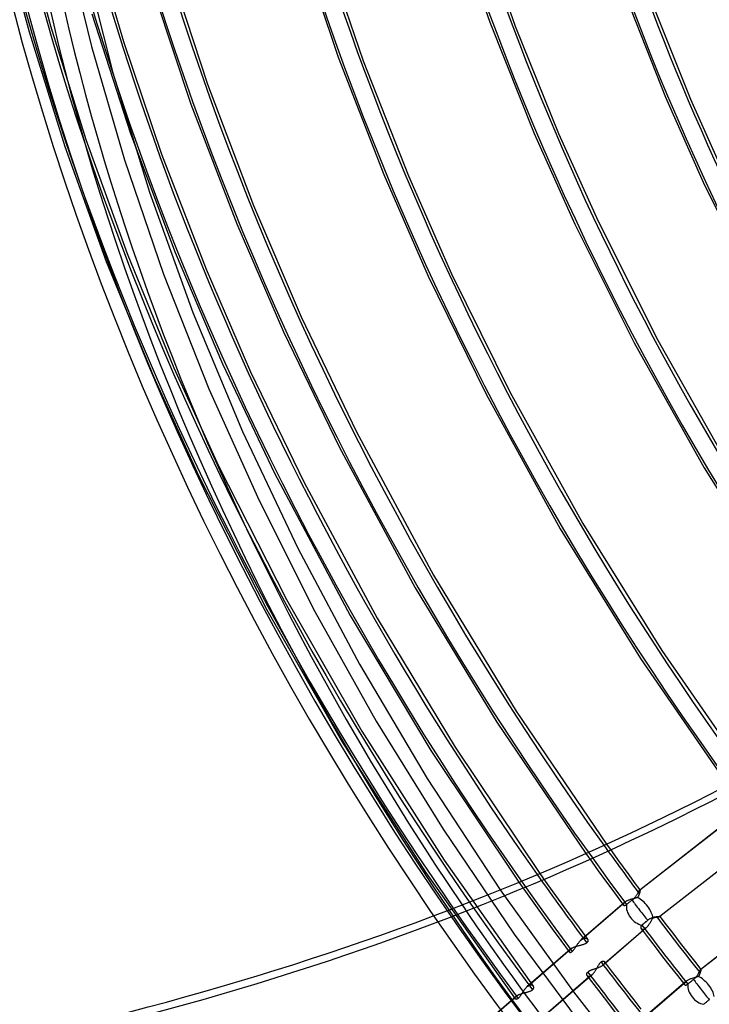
# Model space of a CAD drawing. Header units: millimetres. Extents: x -261 to 249, y -324 to 318.
# Tile 17 of 89: x -203 to -133, y -100 to 0. Entities that reach past the tile are written whole.
import ezdxf

# ---------------------------------------------------------------- set-up
doc = ezdxf.new("R2010")
doc.units = ezdxf.units.MM
doc.layers.add('MAIN-1', color=7, linetype='Continuous')
doc.layers.add('MAIN-2', color=7, linetype='Continuous')

msp = doc.modelspace()

# ---------------------------------------------------------------- linework, layer by layer
at = {"layer": 'MAIN-1'}
for p, q in [((-158.842, 10.424), (-155.013, -0.598)), ((-156.249, 9.76), (-152.455, -0.979)), ((-195.534, 8.825), (-192.226, -2.541)), ((-174.34, 7.495), (-170.416, -4.15)), ((-196.323, 6.232), (-193.307, -5.722)), ((-171.788, 6.914), (-167.882, -4.501)), ((-187.656, 5.239), (-183.688, -6.884)), ((-189.345, 3.032), (-185.369, -8.904)), ((-141.422, 2.563), (-137.187, -8.201)), ((-138.815, 2.028), (-134.657, -8.387)), ((-155.013, -0.598), (-150.514, -11.872)), ((-152.455, -0.979), (-148.05, -11.891)), ((-192.226, -2.541), (-188.354, -13.982)), ((-170.416, -4.15), (-165.788, -16.052)), ((-167.882, -4.501), (-163.284, -16.186)), ((-193.307, -5.722), (-189.595, -17.834)), ((-183.688, -6.884), (-179.027, -19.187)), ((-185.369, -8.904), (-180.708, -21.052)), ((-137.187, -8.201), (-133.377, -16.827)), ((-134.657, -8.387), (-131.001, -16.574)), ((-191.507, -11.867), (-186.965, -23.948)), ((-150.514, -11.872), (-146.406, -21.068)), ((-148.05, -11.891), (-144.041, -20.786)), ((-188.354, -13.982), (-183.835, -25.645)), ((-165.788, -16.052), (-161.27, -26.377)), ((-163.284, -16.186), (-158.901, -26.112)), ((-133.377, -16.827), (-127.919, -27.864)), ((-189.595, -17.834), (-185.177, -30.048)), ((-179.027, -19.187), (-174.188, -30.478)), ((-144.041, -20.786), (-137.971, -32.865)), ((-180.708, -21.052), (-175.982, -31.994)), ((-146.406, -21.068), (-140.385, -33.134)), ((-186.965, -23.948), (-182.158, -35.263)), ((-183.835, -25.645), (-179.31, -36.073)), ((-161.27, -26.377), (-155.405, -38.34)), ((-158.901, -26.112), (-152.959, -38.15)), ((-185.177, -30.048), (-180.135, -42.126)), ((-174.188, -30.478), (-168.575, -42.157)), ((-175.982, -31.994), (-170.338, -43.677)), ((-137.971, -32.865), (-131.011, -45.186)), ((-140.385, -33.134), (-133.277, -45.798)), ((-182.158, -35.263), (-176.891, -46.354)), ((-179.31, -36.073), (-173.88, -47.306)), ((-155.405, -38.34), (-147.887, -52.006)), ((-152.959, -38.15), (-145.584, -51.467)), ((-180.135, -42.126), (-174.516, -53.974)), ((-168.575, -42.157), (-160.749, -56.69)), ((-170.338, -43.677), (-162.604, -57.998)), ((-133.277, -45.798), (-125.5, -58.16)), ((-176.891, -46.354), (-169.218, -60.806)), ((-173.88, -47.306), (-166.469, -61.069)), ((-145.584, -51.467), (-137.566, -64.358)), ((-147.887, -52.006), (-139.739, -65.165)), ((-174.516, -53.974), (-168.256, -65.734)), ((-160.749, -56.69), (-152.345, -70.509)), ((-162.604, -57.998), (-154.31, -71.631)), ((-169.218, -60.806), (-161.024, -74.491)), ((-166.469, -61.069), (-158.553, -74.166)), ((-137.566, -64.358), (-128.853, -76.937)), ((-168.256, -65.734), (-161.375, -77.344)), ((-139.739, -65.165), (-130.873, -78.003)), ((-152.345, -70.509), (-143.178, -84.003)), ((-154.31, -71.631), (-145.279, -84.949)), ((-161.024, -74.491), (-152.086, -87.87)), ((-158.553, -74.166), (-149.951, -86.977)), ((-161.375, -77.344), (-153.969, -88.64))]:
    msp.add_line(p, q, dxfattribs=at)
for centre, major_axis, ratio, start_param, end_param in [((-0.5, -0.433), (159.408, -184.069), 0.75, 0.713724, 3.511855), ((-50, -43.301), (-148.606, 171.596), 0.75, 0, 2.284521), ((-50, -43.301), (147.952, -170.84), 0.75, -3.141592, -0.857072), ((15.652, 13.555), (162.007, -187.07), 0.75, -2.427868, -1.693594), ((21.152, 18.319), (154.61, -178.528), 0.75, -2.30738, -1.682209), ((-8.25, -7.145), (-147.952, 170.84), 0.75, 0.713724, 1.414561), ((26.652, 23.082), (147.212, -169.986), 0.75, -2.239992, -1.674316), ((26.652, 23.082), (135.672, -156.66), 0.75, -2.197019, -1.675191), ((10.152, 8.792), (162.007, -187.07), 0.75, -2.23512, -1.702529), ((-278.358, 38.282), (-235.029, -2.236), 0.639927, 1.891266, 2.438799), ((-278.35, 37.514), (-235.029, -2.236), 0.639927, 1.891266, 2.438799)]:
    msp.add_ellipse(centre, major_axis=major_axis, ratio=ratio, start_param=start_param, end_param=end_param, dxfattribs=at)
at = {"layer": 'MAIN-2'}
for p, q in [((-202.67, 10.497), (-199.641, -0.953)), ((-204.867, 9.968), (-201.812, -1.579)), ((-198.206, 8.302), (-195.481, -3.064)), ((-195.454, 0.269), (-191.507, -11.867)), ((-199.641, -0.953), (-196.039, -12.489)), ((-201.812, -1.579), (-198.181, -13.21)), ((-195.481, -3.064), (-192.132, -14.569)), ((-196.039, -12.489), (-191.864, -24.07)), ((-198.181, -13.21), (-193.974, -24.882)), ((-192.132, -14.569), (-188.154, -26.166)), ((-193.974, -24.882), (-189.192, -36.556)), ((-191.864, -24.07), (-187.119, -35.656)), ((-188.154, -26.166), (-183.546, -37.802)), ((-187.119, -35.656), (-182.571, -45.623)), ((-189.192, -36.556), (-184.609, -46.598)), ((-183.546, -37.802), (-178.459, -49.123)), ((-182.571, -45.623), (-175.675, -59.168)), ((-184.609, -46.598), (-177.67, -60.231)), ((-178.459, -49.123), (-172.79, -60.379)), ((-175.675, -59.168), (-168.03, -72.527)), ((-177.67, -60.231), (-169.978, -73.673)), ((-172.79, -60.379), (-166.556, -71.518)), ((-166.556, -71.518), (-159.775, -82.488)), ((-168.03, -72.527), (-159.666, -85.627)), ((-169.978, -73.673), (-161.564, -86.855)), ((-129.148, -80.344), (-139.805, -88.655)), ((-139.794, -88.65), (-129.149, -80.348)), ((-159.775, -82.488), (-152.552, -93.128)), ((-127.116, -83.056), (-137.756, -91.354)), ((-127.11, -83.054), (-137.753, -91.354)), ((-143.178, -84.003), (-142.618, -84.782)), ((-142.618, -84.782), (-142.055, -85.56)), ((-159.666, -85.627), (-150.618, -98.401)), ((-145.279, -84.949), (-144.651, -85.826)), ((-144.651, -85.826), (-144.019, -86.701)), ((-142.055, -85.56), (-141.491, -86.336)), ((-161.564, -86.855), (-152.464, -99.707)), ((-144.019, -86.701), (-143.385, -87.574)), ((-141.491, -86.336), (-140.924, -87.11)), ((-152.086, -87.87), (-151.246, -89.058)), ((-149.951, -86.977), (-149.157, -88.095)), ((-143.385, -87.574), (-142.747, -88.445)), ((-140.924, -87.11), (-140.354, -87.883)), ((-140.354, -87.883), (-139.783, -88.654)), ((-153.969, -88.64), (-146.516, -98.994)), ((-149.157, -88.095), (-148.359, -89.21)), ((-142.747, -88.445), (-142.107, -89.314)), ((-139.979, -88.939), (-139.955, -88.896)), ((-139.955, -88.896), (-139.932, -88.855)), ((-139.932, -88.855), (-139.911, -88.817)), ((-139.911, -88.817), (-139.892, -88.782)), ((-139.892, -88.782), (-139.873, -88.751)), ((-139.873, -88.751), (-139.857, -88.723)), ((-139.857, -88.723), (-139.841, -88.699)), ((-139.841, -88.699), (-139.828, -88.68)), ((-139.828, -88.68), (-139.815, -88.665)), ((-139.818, -88.926), (-139.828, -88.96)), ((-139.809, -88.893), (-139.818, -88.926)), ((-139.815, -88.665), (-139.805, -88.655)), ((-139.801, -88.862), (-139.809, -88.893)), ((-139.805, -88.655), (-139.803, -88.654)), ((-139.803, -88.654), (-139.801, -88.653)), ((-139.801, -88.653), (-139.799, -88.652)), ((-139.795, -88.832), (-139.801, -88.862)), ((-139.799, -88.652), (-139.798, -88.651)), ((-139.798, -88.651), (-139.796, -88.65)), ((-139.796, -88.65), (-139.794, -88.65)), ((-139.789, -88.804), (-139.795, -88.832)), ((-139.794, -88.65), (-139.792, -88.649)), ((-139.792, -88.649), (-139.79, -88.649)), ((-139.79, -88.649), (-139.788, -88.65)), ((-139.784, -88.778), (-139.789, -88.804)), ((-139.788, -88.65), (-139.786, -88.651)), ((-139.786, -88.651), (-139.784, -88.652)), ((-139.784, -88.652), (-139.783, -88.654)), ((-139.781, -88.754), (-139.784, -88.778)), ((-139.783, -88.654), (-139.78, -88.66)), ((-139.778, -88.732), (-139.781, -88.754)), ((-139.78, -88.66), (-139.777, -88.669)), ((-139.776, -88.713), (-139.778, -88.732)), ((-139.777, -88.669), (-139.776, -88.681)), ((-139.776, -88.681), (-139.776, -88.696)), ((-139.776, -88.696), (-139.776, -88.713)), ((-122.965, -88.405), (-133.612, -96.708)), ((-133.604, -96.705), (-122.964, -88.407)), ((-151.246, -89.058), (-150.4, -90.242)), ((-148.359, -89.21), (-147.556, -90.322)), ((-141.362, -89.92), (-145.752, -93.722)), ((-145.672, -93.659), (-141.298, -89.871)), ((-142.107, -89.314), (-141.464, -90.181)), ((-141.362, -89.92), (-141.392, -89.948)), ((-141.352, -89.912), (-141.362, -89.92)), ((-141.342, -89.904), (-141.352, -89.912)), ((-141.332, -89.896), (-141.342, -89.904)), ((-141.321, -89.887), (-141.332, -89.896)), ((-141.31, -89.879), (-141.321, -89.887)), ((-141.298, -89.871), (-141.31, -89.879)), ((-141.259, -89.845), (-141.298, -89.871)), ((-141.215, -89.819), (-141.259, -89.845)), ((-141.169, -89.793), (-141.215, -89.819)), ((-141.119, -89.768), (-141.169, -89.793)), ((-141.067, -89.744), (-141.119, -89.768)), ((-141.012, -89.72), (-141.067, -89.744)), ((-140.954, -89.698), (-141.012, -89.72)), ((-140.895, -89.676), (-140.954, -89.698)), ((-140.924, -89.937), (-140.872, -89.897)), ((-140.835, -89.655), (-140.895, -89.676)), ((-140.872, -89.897), (-140.817, -89.855)), ((-140.773, -89.635), (-140.835, -89.655)), ((-140.817, -89.855), (-140.759, -89.812)), ((-140.71, -89.615), (-140.773, -89.635)), ((-140.759, -89.812), (-140.698, -89.767)), ((-140.646, -89.597), (-140.71, -89.615)), ((-140.698, -89.767), (-140.637, -89.721)), ((-140.582, -89.579), (-140.646, -89.597)), ((-140.637, -89.721), (-140.575, -89.677)), ((-140.518, -89.561), (-140.582, -89.579)), ((-140.575, -89.677), (-140.52, -89.635)), ((-140.52, -89.635), (-140.467, -89.591)), ((-140.455, -89.544), (-140.518, -89.561)), ((-140.467, -89.591), (-140.416, -89.545)), ((-140.392, -89.528), (-140.455, -89.544)), ((-140.416, -89.545), (-140.367, -89.496)), ((-140.329, -89.512), (-140.392, -89.528)), ((-140.367, -89.496), (-140.321, -89.446)), ((-140.268, -89.496), (-140.329, -89.512)), ((-140.321, -89.446), (-140.277, -89.394)), ((-140.277, -89.394), (-140.235, -89.341)), ((-140.209, -89.48), (-140.268, -89.496)), ((-140.235, -89.341), (-140.196, -89.289)), ((-140.15, -89.463), (-140.209, -89.48)), ((-140.196, -89.289), (-140.159, -89.236)), ((-140.159, -89.236), (-140.125, -89.184)), ((-140.092, -89.447), (-140.15, -89.463)), ((-140.125, -89.184), (-140.092, -89.132)), ((-140.092, -89.132), (-140.061, -89.082)), ((-140.036, -89.429), (-140.092, -89.447)), ((-140.061, -89.082), (-140.032, -89.033)), ((-140.011, -89.389), (-140.036, -89.429)), ((-140.032, -89.033), (-140.005, -88.985)), ((-139.988, -89.348), (-140.011, -89.389)), ((-140.005, -88.985), (-139.979, -88.939)), ((-139.966, -89.307), (-139.988, -89.348)), ((-139.946, -89.267), (-139.966, -89.307)), ((-139.927, -89.226), (-139.946, -89.267)), ((-139.909, -89.186), (-139.927, -89.226)), ((-139.893, -89.147), (-139.909, -89.186)), ((-139.877, -89.108), (-139.893, -89.147)), ((-139.863, -89.07), (-139.877, -89.108)), ((-139.851, -89.033), (-139.863, -89.07)), ((-139.839, -88.996), (-139.851, -89.033)), ((-139.828, -88.96), (-139.839, -88.996)), ((-150.4, -90.242), (-149.549, -91.423)), ((-147.556, -90.322), (-146.748, -91.431)), ((-141.482, -90.102), (-141.483, -90.124)), ((-141.483, -90.124), (-141.48, -90.144)), ((-141.477, -90.079), (-141.482, -90.102)), ((-141.48, -90.144), (-141.474, -90.162)), ((-141.468, -90.054), (-141.477, -90.079)), ((-141.474, -90.162), (-141.465, -90.179)), ((-141.456, -90.029), (-141.468, -90.054)), ((-141.465, -90.179), (-141.452, -90.193)), ((-141.439, -90.002), (-141.456, -90.029)), ((-141.452, -90.193), (-141.436, -90.205)), ((-141.417, -89.975), (-141.439, -90.002)), ((-141.436, -90.205), (-141.418, -90.215)), ((-141.418, -90.215), (-141.396, -90.221)), ((-141.392, -89.948), (-141.417, -89.975)), ((-141.396, -90.221), (-141.373, -90.224)), ((-141.373, -90.224), (-141.346, -90.223)), ((-141.346, -90.223), (-141.318, -90.218)), ((-141.318, -90.218), (-141.288, -90.209)), ((-141.288, -90.209), (-141.257, -90.195)), ((-141.257, -90.195), (-141.224, -90.177)), ((-141.224, -90.177), (-141.19, -90.154)), ((-141.19, -90.154), (-141.155, -90.126)), ((-141.155, -90.126), (-141.116, -90.092)), ((-141.116, -90.092), (-141.073, -90.056)), ((-141.073, -90.056), (-141.025, -90.018)), ((-141.025, -90.018), (-140.975, -89.978)), ((-140.975, -89.978), (-140.924, -89.937)), ((-149.549, -91.423), (-148.692, -92.6)), ((-146.748, -91.431), (-145.935, -92.536)), ((-139.236, -91.926), (-139.269, -91.954)), ((-139.202, -91.898), (-139.236, -91.926)), ((-139.167, -91.869), (-139.202, -91.898)), ((-139.131, -91.84), (-139.167, -91.869)), ((-139.095, -91.811), (-139.131, -91.84)), ((-139.059, -91.782), (-139.095, -91.811)), ((-139.024, -91.753), (-139.059, -91.782)), ((-138.989, -91.725), (-139.024, -91.753)), ((-138.943, -91.689), (-138.989, -91.725)), ((-138.895, -91.656), (-138.943, -91.689)), ((-138.846, -91.625), (-138.895, -91.656)), ((-138.795, -91.596), (-138.846, -91.625)), ((-138.743, -91.569), (-138.795, -91.596)), ((-138.69, -91.544), (-138.743, -91.569)), ((-138.721, -91.936), (-138.682, -91.872)), ((-138.638, -91.522), (-138.69, -91.544)), ((-138.682, -91.872), (-138.645, -91.807)), ((-138.645, -91.807), (-138.608, -91.742)), ((-138.585, -91.502), (-138.638, -91.522)), ((-138.608, -91.742), (-138.571, -91.678)), ((-138.532, -91.484), (-138.585, -91.502)), ((-138.571, -91.678), (-138.535, -91.614)), ((-138.535, -91.614), (-138.498, -91.552)), ((-138.479, -91.467), (-138.532, -91.484)), ((-138.498, -91.552), (-138.462, -91.492)), ((-138.427, -91.453), (-138.479, -91.467)), ((-138.462, -91.492), (-138.422, -91.478)), ((-138.376, -91.44), (-138.427, -91.453)), ((-138.422, -91.478), (-138.381, -91.465)), ((-138.381, -91.465), (-138.341, -91.453)), ((-138.326, -91.428), (-138.376, -91.44)), ((-138.341, -91.453), (-138.301, -91.442)), ((-138.276, -91.417), (-138.326, -91.428)), ((-138.301, -91.442), (-138.262, -91.432)), ((-138.228, -91.408), (-138.276, -91.417)), ((-138.262, -91.432), (-138.223, -91.422)), ((-138.181, -91.4), (-138.228, -91.408)), ((-138.223, -91.422), (-138.185, -91.414)), ((-138.185, -91.414), (-138.148, -91.407)), ((-138.136, -91.393), (-138.181, -91.4)), ((-138.148, -91.407), (-138.111, -91.4)), ((-138.092, -91.386), (-138.136, -91.393)), ((-138.111, -91.4), (-138.076, -91.394)), ((-138.05, -91.381), (-138.092, -91.386)), ((-138.076, -91.394), (-138.033, -91.387)), ((-138.01, -91.376), (-138.05, -91.381)), ((-138.033, -91.387), (-137.992, -91.381)), ((-137.973, -91.372), (-138.01, -91.376)), ((-137.992, -91.381), (-137.954, -91.376)), ((-137.938, -91.368), (-137.973, -91.372)), ((-137.954, -91.376), (-137.918, -91.371)), ((-137.905, -91.365), (-137.938, -91.368)), ((-137.918, -91.371), (-137.886, -91.368)), ((-137.875, -91.362), (-137.905, -91.365)), ((-137.886, -91.368), (-137.856, -91.364)), ((-137.848, -91.36), (-137.875, -91.362)), ((-137.856, -91.364), (-137.83, -91.362)), ((-137.825, -91.358), (-137.848, -91.36)), ((-137.83, -91.362), (-137.807, -91.36)), ((-137.804, -91.357), (-137.825, -91.358)), ((-137.807, -91.36), (-137.788, -91.358)), ((-137.787, -91.356), (-137.804, -91.357)), ((-137.788, -91.358), (-137.773, -91.356)), ((-137.773, -91.355), (-137.787, -91.356)), ((-137.763, -91.355), (-137.773, -91.355)), ((-137.773, -91.356), (-137.762, -91.355)), ((-137.756, -91.354), (-137.763, -91.355)), ((-137.762, -91.355), (-137.756, -91.355)), ((-137.756, -91.355), (-137.753, -91.354)), ((-137.755, -91.354), (-137.756, -91.354)), ((-137.754, -91.354), (-137.755, -91.354)), ((-137.755, -91.354), (-137.755, -91.354)), ((-137.753, -91.354), (-137.754, -91.354)), ((-137.754, -91.354), (-137.754, -91.354)), ((-137.753, -91.354), (-137.753, -91.354)), ((-137.753, -91.354), (-137.753, -91.354)), ((-137.753, -91.354), (-137.753, -91.354)), ((-137.753, -91.354), (-137.753, -91.354)), ((-137.753, -91.354), (-137.753, -91.354)), ((-137.753, -91.354), (-137.753, -91.354)), ((-137.753, -91.354), (-137.753, -91.354)), ((-137.753, -91.354), (-137.108, -92.201)), ((-148.692, -92.6), (-147.831, -93.774)), ((-145.935, -92.536), (-145.118, -93.638)), ((-139.224, -92.548), (-143.594, -96.332)), ((-139.15, -92.49), (-143.525, -96.278)), ((-139.704, -92.412), (-139.707, -92.444)), ((-139.707, -92.444), (-139.705, -92.474)), ((-139.705, -92.474), (-139.7, -92.503)), ((-139.696, -92.38), (-139.704, -92.412)), ((-139.7, -92.503), (-139.69, -92.531)), ((-139.684, -92.347), (-139.696, -92.38)), ((-139.69, -92.531), (-139.677, -92.556)), ((-139.666, -92.314), (-139.684, -92.347)), ((-139.677, -92.556), (-139.661, -92.578)), ((-139.644, -92.281), (-139.666, -92.314)), ((-139.666, -92.572), (-138.959, -93.5)), ((-139.661, -92.578), (-139.642, -92.599)), ((-139.616, -92.249), (-139.644, -92.281)), ((-139.642, -92.599), (-139.619, -92.616)), ((-139.619, -92.616), (-139.594, -92.63)), ((-139.582, -92.217), (-139.616, -92.249)), ((-139.594, -92.63), (-139.565, -92.641)), ((-139.56, -92.198), (-139.582, -92.217)), ((-139.565, -92.641), (-139.535, -92.648)), ((-139.535, -92.177), (-139.56, -92.198)), ((-139.509, -92.154), (-139.535, -92.177)), ((-139.535, -92.648), (-139.502, -92.651)), ((-139.481, -92.131), (-139.509, -92.154)), ((-139.502, -92.651), (-139.467, -92.649)), ((-139.453, -92.107), (-139.481, -92.131)), ((-139.467, -92.649), (-139.43, -92.644)), ((-139.423, -92.082), (-139.453, -92.107)), ((-139.43, -92.644), (-139.391, -92.634)), ((-139.393, -92.056), (-139.423, -92.082)), ((-139.362, -92.031), (-139.393, -92.056)), ((-139.391, -92.634), (-139.351, -92.619)), ((-139.332, -92.005), (-139.362, -92.031)), ((-139.351, -92.619), (-139.31, -92.6)), ((-139.301, -91.98), (-139.332, -92.005)), ((-139.31, -92.6), (-139.267, -92.576)), ((-139.269, -91.954), (-139.301, -91.98)), ((-139.267, -92.576), (-139.224, -92.548)), ((-139.224, -92.548), (-139.212, -92.539)), ((-139.212, -92.539), (-139.2, -92.53)), ((-139.2, -92.53), (-139.187, -92.52)), ((-139.187, -92.52), (-139.175, -92.51)), ((-139.175, -92.51), (-139.163, -92.5)), ((-139.163, -92.5), (-139.15, -92.49)), ((-139.15, -92.49), (-139.105, -92.448)), ((-139.105, -92.448), (-139.059, -92.402)), ((-139.059, -92.402), (-139.014, -92.353)), ((-139.014, -92.353), (-138.97, -92.3)), ((-138.97, -92.3), (-138.927, -92.245)), ((-138.927, -92.245), (-138.884, -92.186)), ((-138.884, -92.186), (-138.842, -92.126)), ((-138.842, -92.126), (-138.8, -92.064)), ((-138.8, -92.064), (-138.76, -92.001)), ((-138.76, -92.001), (-138.721, -91.936)), ((-137.108, -92.201), (-136.46, -93.046)), ((-152.552, -93.128), (-144.843, -103.509)), ((-147.831, -93.774), (-146.964, -94.944)), ((-145.958, -93.938), (-145.918, -93.89)), ((-145.918, -93.89), (-145.877, -93.844)), ((-145.877, -93.844), (-145.836, -93.801)), ((-145.836, -93.801), (-145.794, -93.761)), ((-145.794, -93.761), (-145.753, -93.723)), ((-145.753, -93.723), (-145.739, -93.711)), ((-145.739, -93.711), (-145.726, -93.7)), ((-145.726, -93.7), (-145.712, -93.689)), ((-145.712, -93.689), (-145.699, -93.679)), ((-145.699, -93.679), (-145.686, -93.669)), ((-145.686, -93.669), (-145.672, -93.659)), ((-145.672, -93.659), (-145.628, -93.629)), ((-145.628, -93.629), (-145.584, -93.602)), ((-145.584, -93.602), (-145.541, -93.58)), ((-145.541, -93.58), (-145.498, -93.563)), ((-145.498, -93.563), (-145.457, -93.549)), ((-145.457, -93.549), (-145.417, -93.539)), ((-145.417, -93.539), (-145.378, -93.533)), ((-145.378, -93.533), (-145.34, -93.532)), ((-145.34, -93.532), (-145.305, -93.534)), ((-145.305, -93.534), (-145.271, -93.54)), ((-145.271, -93.54), (-145.24, -93.549)), ((-145.24, -93.549), (-145.21, -93.561)), ((-145.21, -93.561), (-145.183, -93.577)), ((-145.183, -93.577), (-145.159, -93.595)), ((-145.159, -93.595), (-145.137, -93.616)), ((-145.137, -93.616), (-145.118, -93.638)), ((-145.118, -93.638), (-145.102, -93.663)), ((-145.091, -93.9), (-145.107, -93.931)), ((-145.102, -93.663), (-145.089, -93.689)), ((-145.079, -93.868), (-145.091, -93.9)), ((-145.089, -93.689), (-145.079, -93.716)), ((-145.079, -93.716), (-145.072, -93.745)), ((-145.071, -93.837), (-145.079, -93.868)), ((-145.072, -93.745), (-145.068, -93.775)), ((-145.068, -93.805), (-145.071, -93.837)), ((-145.068, -93.775), (-145.068, -93.805)), ((-138.959, -93.5), (-138.249, -94.427)), ((-136.46, -93.046), (-135.69, -94.041)), ((-146.862, -94.683), (-151.252, -98.485)), ((-151.172, -98.422), (-146.798, -94.634)), ((-146.982, -94.865), (-146.983, -94.886)), ((-146.983, -94.886), (-146.98, -94.907)), ((-146.977, -94.841), (-146.982, -94.865)), ((-146.98, -94.907), (-146.974, -94.925)), ((-146.968, -94.817), (-146.977, -94.841)), ((-146.955, -94.791), (-146.968, -94.817)), ((-146.938, -94.765), (-146.955, -94.791)), ((-146.917, -94.738), (-146.938, -94.765)), ((-146.892, -94.711), (-146.917, -94.738)), ((-146.862, -94.683), (-146.892, -94.711)), ((-146.852, -94.675), (-146.862, -94.683)), ((-146.842, -94.667), (-146.852, -94.675)), ((-146.832, -94.659), (-146.842, -94.667)), ((-146.821, -94.65), (-146.832, -94.659)), ((-146.81, -94.642), (-146.821, -94.65)), ((-146.798, -94.634), (-146.81, -94.642)), ((-146.791, -94.629), (-146.798, -94.634)), ((-146.783, -94.624), (-146.791, -94.629)), ((-146.775, -94.618), (-146.783, -94.624)), ((-146.767, -94.613), (-146.775, -94.618)), ((-146.759, -94.608), (-146.767, -94.613)), ((-146.751, -94.603), (-146.759, -94.608)), ((-146.742, -94.597), (-146.751, -94.603)), ((-146.696, -94.571), (-146.742, -94.597)), ((-146.723, -94.94), (-146.689, -94.917)), ((-146.646, -94.545), (-146.696, -94.571)), ((-146.689, -94.917), (-146.655, -94.889)), ((-146.655, -94.889), (-146.623, -94.859)), ((-146.593, -94.519), (-146.646, -94.545)), ((-146.623, -94.859), (-146.59, -94.826)), ((-146.538, -94.494), (-146.593, -94.519)), ((-146.59, -94.826), (-146.558, -94.789)), ((-146.558, -94.789), (-146.525, -94.749)), ((-146.479, -94.471), (-146.538, -94.494)), ((-146.525, -94.749), (-146.492, -94.707)), ((-146.492, -94.707), (-146.459, -94.662)), ((-146.419, -94.448), (-146.479, -94.471)), ((-146.459, -94.662), (-146.426, -94.614)), ((-146.426, -94.614), (-146.392, -94.565)), ((-146.357, -94.426), (-146.419, -94.448)), ((-146.392, -94.565), (-146.359, -94.515)), ((-146.359, -94.515), (-146.325, -94.463)), ((-146.294, -94.405), (-146.357, -94.426)), ((-146.325, -94.463), (-146.291, -94.41)), ((-146.229, -94.384), (-146.294, -94.405)), ((-146.291, -94.41), (-146.256, -94.356)), ((-146.256, -94.356), (-146.221, -94.303)), ((-146.163, -94.365), (-146.229, -94.384)), ((-146.221, -94.303), (-146.185, -94.249)), ((-146.185, -94.249), (-146.149, -94.195)), ((-146.097, -94.346), (-146.163, -94.365)), ((-146.149, -94.195), (-146.112, -94.142)), ((-146.112, -94.142), (-146.075, -94.089)), ((-146.031, -94.328), (-146.097, -94.346)), ((-146.075, -94.089), (-146.037, -94.037)), ((-146.037, -94.037), (-145.998, -93.987)), ((-145.965, -94.31), (-146.031, -94.328)), ((-145.998, -93.987), (-145.958, -93.938)), ((-145.898, -94.293), (-145.965, -94.31)), ((-145.833, -94.276), (-145.898, -94.293)), ((-145.767, -94.259), (-145.833, -94.276)), ((-145.703, -94.241), (-145.767, -94.259)), ((-145.64, -94.224), (-145.703, -94.241)), ((-145.578, -94.206), (-145.64, -94.224)), ((-145.519, -94.187), (-145.578, -94.206)), ((-145.461, -94.167), (-145.519, -94.187)), ((-145.406, -94.146), (-145.461, -94.167)), ((-145.354, -94.124), (-145.406, -94.146)), ((-145.306, -94.101), (-145.354, -94.124)), ((-145.261, -94.076), (-145.306, -94.101)), ((-145.22, -94.049), (-145.261, -94.076)), ((-145.184, -94.02), (-145.22, -94.049)), ((-145.154, -93.991), (-145.184, -94.02)), ((-145.128, -93.962), (-145.154, -93.991)), ((-145.107, -93.931), (-145.128, -93.962)), ((-138.249, -94.427), (-137.476, -95.426)), ((-135.69, -94.041), (-134.917, -95.033)), ((-146.974, -94.925), (-146.965, -94.942)), ((-146.965, -94.942), (-146.952, -94.957)), ((-146.952, -94.957), (-146.937, -94.969)), ((-146.937, -94.969), (-146.918, -94.978)), ((-146.918, -94.978), (-146.897, -94.984)), ((-146.897, -94.984), (-146.873, -94.987)), ((-146.873, -94.987), (-146.847, -94.986)), ((-146.847, -94.986), (-146.819, -94.981)), ((-146.819, -94.981), (-146.788, -94.972)), ((-146.788, -94.972), (-146.757, -94.958)), ((-146.757, -94.958), (-146.723, -94.94)), ((-143.7, -95.93), (-143.669, -95.909)), ((-143.669, -95.909), (-143.639, -95.892)), ((-143.639, -95.892), (-143.61, -95.88)), ((-143.61, -95.88), (-143.582, -95.871)), ((-143.582, -95.871), (-143.555, -95.866)), ((-143.555, -95.866), (-143.529, -95.865)), ((-143.529, -95.865), (-143.505, -95.866)), ((-143.505, -95.866), (-143.482, -95.871)), ((-143.482, -95.871), (-143.461, -95.878)), ((-143.461, -95.878), (-143.441, -95.888)), ((-143.441, -95.888), (-143.423, -95.9)), ((-143.423, -95.9), (-143.408, -95.915)), ((-143.408, -95.915), (-143.395, -95.931)), ((-137.476, -95.426), (-136.699, -96.423)), ((-134.917, -95.033), (-134.26, -95.871)), ((-134.26, -95.871), (-133.599, -96.707)), ((-144.982, -96.909), (-145.019, -96.932)), ((-144.943, -96.887), (-144.982, -96.909)), ((-144.9, -96.865), (-144.943, -96.887)), ((-144.856, -96.845), (-144.9, -96.865)), ((-144.809, -96.825), (-144.856, -96.845)), ((-144.761, -96.806), (-144.809, -96.825)), ((-144.711, -96.787), (-144.761, -96.806)), ((-144.66, -96.768), (-144.711, -96.787)), ((-144.608, -96.75), (-144.66, -96.768)), ((-144.555, -96.733), (-144.608, -96.75)), ((-144.501, -96.715), (-144.555, -96.733)), ((-144.446, -96.697), (-144.501, -96.715)), ((-144.391, -96.679), (-144.446, -96.697)), ((-144.393, -96.962), (-144.358, -96.913)), ((-144.335, -96.661), (-144.391, -96.679)), ((-144.358, -96.913), (-144.324, -96.863)), ((-144.28, -96.643), (-144.335, -96.661)), ((-144.324, -96.863), (-144.29, -96.811)), ((-144.29, -96.811), (-144.257, -96.759)), ((-144.224, -96.624), (-144.28, -96.643)), ((-144.257, -96.759), (-144.225, -96.706)), ((-144.225, -96.706), (-144.193, -96.653)), ((-144.169, -96.605), (-144.224, -96.624)), ((-144.193, -96.653), (-144.162, -96.601)), ((-144.114, -96.585), (-144.169, -96.605)), ((-144.162, -96.601), (-144.132, -96.548)), ((-144.132, -96.548), (-144.102, -96.496)), ((-144.06, -96.565), (-144.114, -96.585)), ((-144.102, -96.496), (-144.073, -96.445)), ((-144.073, -96.445), (-144.045, -96.395)), ((-144.007, -96.545), (-144.06, -96.565)), ((-144.045, -96.395), (-144.016, -96.346)), ((-144.016, -96.346), (-143.988, -96.298)), ((-143.954, -96.523), (-144.007, -96.545)), ((-143.988, -96.298), (-143.96, -96.251)), ((-143.96, -96.251), (-143.932, -96.206)), ((-143.903, -96.502), (-143.954, -96.523)), ((-143.932, -96.206), (-143.903, -96.162)), ((-143.903, -96.162), (-143.875, -96.121)), ((-143.853, -96.479), (-143.903, -96.502)), ((-143.875, -96.121), (-143.846, -96.081)), ((-143.805, -96.456), (-143.853, -96.479)), ((-143.846, -96.081), (-143.817, -96.045)), ((-143.817, -96.045), (-143.788, -96.011)), ((-143.758, -96.432), (-143.805, -96.456)), ((-143.788, -96.011), (-143.759, -95.981)), ((-143.759, -95.981), (-143.73, -95.954)), ((-143.714, -96.408), (-143.758, -96.432)), ((-143.73, -95.954), (-143.7, -95.93)), ((-143.672, -96.383), (-143.714, -96.408)), ((-143.632, -96.358), (-143.672, -96.383)), ((-143.594, -96.332), (-143.632, -96.358)), ((-143.582, -96.323), (-143.594, -96.332)), ((-143.57, -96.314), (-143.582, -96.323)), ((-143.558, -96.305), (-143.57, -96.314)), ((-143.546, -96.296), (-143.558, -96.305)), ((-143.535, -96.287), (-143.546, -96.296)), ((-143.524, -96.277), (-143.535, -96.287)), ((-143.491, -96.247), (-143.524, -96.277)), ((-143.462, -96.217), (-143.491, -96.247)), ((-143.437, -96.187), (-143.462, -96.217)), ((-143.416, -96.157), (-143.437, -96.187)), ((-143.399, -96.127), (-143.416, -96.157)), ((-143.399, -95.925), (-142.689, -96.858)), ((-143.386, -96.099), (-143.399, -96.127)), ((-143.395, -95.931), (-143.384, -95.95)), ((-143.377, -96.071), (-143.386, -96.099)), ((-143.384, -95.95), (-143.376, -95.972)), ((-143.371, -96.044), (-143.377, -96.071)), ((-143.376, -95.972), (-143.371, -95.994)), ((-143.371, -95.994), (-143.37, -96.019)), ((-143.37, -96.019), (-143.371, -96.044)), ((-142.689, -96.858), (-141.975, -97.789)), ((-136.699, -96.423), (-135.978, -97.342)), ((-133.751, -96.957), (-133.733, -96.921)), ((-133.733, -96.921), (-133.716, -96.887)), ((-133.716, -96.887), (-133.7, -96.855)), ((-133.7, -96.855), (-133.685, -96.826)), ((-133.685, -96.826), (-133.671, -96.8)), ((-133.671, -96.8), (-133.658, -96.777)), ((-133.658, -96.777), (-133.647, -96.756)), ((-133.647, -96.756), (-133.636, -96.739)), ((-133.636, -96.739), (-133.627, -96.725)), ((-133.626, -96.909), (-133.634, -96.938)), ((-133.627, -96.725), (-133.619, -96.715)), ((-133.619, -96.882), (-133.626, -96.909)), ((-133.619, -96.715), (-133.612, -96.708)), ((-133.613, -96.856), (-133.619, -96.882)), ((-133.608, -96.832), (-133.613, -96.856)), ((-133.612, -96.708), (-133.611, -96.707)), ((-133.611, -96.707), (-133.609, -96.706)), ((-133.609, -96.706), (-133.608, -96.706)), ((-133.608, -96.706), (-133.607, -96.705)), ((-133.604, -96.81), (-133.608, -96.832)), ((-133.607, -96.705), (-133.605, -96.705)), ((-133.605, -96.705), (-133.604, -96.705)), ((-133.604, -96.705), (-133.603, -96.705)), ((-133.6, -96.789), (-133.604, -96.81)), ((-133.603, -96.705), (-133.603, -96.705)), ((-133.603, -96.705), (-133.602, -96.705)), ((-133.602, -96.705), (-133.601, -96.706)), ((-133.601, -96.706), (-133.6, -96.706)), ((-133.6, -96.706), (-133.599, -96.707)), ((-133.598, -96.771), (-133.6, -96.789)), ((-133.599, -96.707), (-133.597, -96.712)), ((-133.596, -96.755), (-133.598, -96.771)), ((-133.597, -96.712), (-133.596, -96.719)), ((-133.596, -96.719), (-133.595, -96.729)), ((-133.595, -96.741), (-133.596, -96.755)), ((-133.595, -96.729), (-133.595, -96.741)), ((-144.724, -97.311), (-149.094, -101.096)), ((-144.65, -97.253), (-149.025, -101.041)), ((-145.204, -97.175), (-145.207, -97.207)), ((-145.207, -97.207), (-145.205, -97.237)), ((-145.205, -97.237), (-145.2, -97.266)), ((-145.196, -97.143), (-145.204, -97.175)), ((-145.2, -97.266), (-145.19, -97.294)), ((-145.184, -97.11), (-145.196, -97.143)), ((-145.19, -97.294), (-145.178, -97.319)), ((-145.166, -97.077), (-145.184, -97.11)), ((-145.178, -97.319), (-145.161, -97.341)), ((-145.144, -97.044), (-145.166, -97.077)), ((-145.166, -97.335), (-144.468, -98.252)), ((-145.161, -97.341), (-145.142, -97.362)), ((-145.116, -97.012), (-145.144, -97.044)), ((-145.142, -97.362), (-145.119, -97.379)), ((-145.119, -97.379), (-145.094, -97.393)), ((-145.082, -96.981), (-145.116, -97.012)), ((-145.094, -97.393), (-145.066, -97.404)), ((-145.052, -96.956), (-145.082, -96.981)), ((-145.066, -97.404), (-145.035, -97.411)), ((-145.019, -96.932), (-145.052, -96.956)), ((-145.035, -97.411), (-145.002, -97.414)), ((-145.002, -97.414), (-144.967, -97.413)), ((-144.967, -97.413), (-144.93, -97.407)), ((-144.93, -97.407), (-144.892, -97.397)), ((-144.892, -97.397), (-144.851, -97.383)), ((-144.851, -97.383), (-144.81, -97.363)), ((-144.81, -97.363), (-144.767, -97.339)), ((-144.767, -97.339), (-144.724, -97.311)), ((-144.724, -97.311), (-144.722, -97.309)), ((-144.722, -97.309), (-144.72, -97.308)), ((-144.72, -97.308), (-144.718, -97.306)), ((-144.718, -97.306), (-144.716, -97.305)), ((-144.716, -97.305), (-144.714, -97.304)), ((-144.714, -97.304), (-144.712, -97.302)), ((-144.712, -97.302), (-144.71, -97.301)), ((-144.71, -97.301), (-144.7, -97.293)), ((-144.7, -97.293), (-144.69, -97.285)), ((-144.69, -97.285), (-144.68, -97.277)), ((-144.68, -97.277), (-144.67, -97.269)), ((-144.67, -97.269), (-144.66, -97.261)), ((-144.66, -97.261), (-144.65, -97.252)), ((-144.65, -97.252), (-144.612, -97.218)), ((-144.612, -97.218), (-144.575, -97.182)), ((-144.575, -97.182), (-144.538, -97.142)), ((-144.538, -97.142), (-144.501, -97.1)), ((-144.501, -97.1), (-144.464, -97.056)), ((-144.464, -97.056), (-144.428, -97.01)), ((-144.428, -97.01), (-144.393, -96.962)), ((-141.975, -97.789), (-141.19, -98.804)), ((-139.442, -101.683), (-135.072, -97.898)), ((-135.978, -97.342), (-135.254, -98.258)), ((-135.096, -97.915), (-135.107, -97.924)), ((-135.084, -97.907), (-135.096, -97.915)), ((-135.072, -97.898), (-135.084, -97.907)), ((-135.023, -97.865), (-135.072, -97.898)), ((-134.968, -97.832), (-135.023, -97.865)), ((-134.909, -97.8), (-134.968, -97.832)), ((-134.846, -97.77), (-134.909, -97.8)), ((-134.78, -97.74), (-134.846, -97.77)), ((-134.712, -97.712), (-134.78, -97.74)), ((-134.641, -97.684), (-134.712, -97.712)), ((-134.568, -97.658), (-134.641, -97.684)), ((-134.583, -97.923), (-134.548, -97.895)), ((-134.494, -97.633), (-134.568, -97.658)), ((-134.548, -97.895), (-134.512, -97.867)), ((-134.512, -97.867), (-134.476, -97.839)), ((-134.419, -97.609), (-134.494, -97.633)), ((-134.476, -97.839), (-134.439, -97.811)), ((-134.439, -97.811), (-134.402, -97.783)), ((-134.344, -97.587), (-134.419, -97.609)), ((-134.402, -97.783), (-134.366, -97.755)), ((-134.366, -97.755), (-134.33, -97.728)), ((-134.269, -97.564), (-134.344, -97.587)), ((-134.33, -97.728), (-134.284, -97.691)), ((-134.284, -97.691), (-134.238, -97.652)), ((-134.196, -97.543), (-134.269, -97.564)), ((-134.238, -97.652), (-134.195, -97.611)), ((-134.123, -97.522), (-134.196, -97.543)), ((-134.195, -97.611), (-134.153, -97.569)), ((-134.153, -97.569), (-134.113, -97.525)), ((-134.052, -97.501), (-134.123, -97.522)), ((-134.113, -97.525), (-134.075, -97.48)), ((-134.075, -97.48), (-134.039, -97.435)), ((-133.983, -97.48), (-134.052, -97.501)), ((-134.039, -97.435), (-134.005, -97.389)), ((-134.005, -97.389), (-133.973, -97.343)), ((-133.915, -97.459), (-133.983, -97.48)), ((-133.973, -97.343), (-133.942, -97.297)), ((-133.942, -97.297), (-133.913, -97.251)), ((-133.849, -97.437), (-133.915, -97.459)), ((-133.913, -97.251), (-133.886, -97.206)), ((-133.886, -97.206), (-133.86, -97.161)), ((-133.86, -97.161), (-133.836, -97.118)), ((-133.826, -97.398), (-133.849, -97.437)), ((-133.836, -97.118), (-133.813, -97.075)), ((-133.804, -97.36), (-133.826, -97.398)), ((-133.813, -97.075), (-133.791, -97.034)), ((-133.784, -97.322), (-133.804, -97.36)), ((-133.791, -97.034), (-133.77, -96.994)), ((-133.765, -97.284), (-133.784, -97.322)), ((-133.77, -96.994), (-133.751, -96.957)), ((-133.747, -97.246), (-133.765, -97.284)), ((-133.73, -97.209), (-133.747, -97.246)), ((-133.715, -97.172), (-133.73, -97.209)), ((-133.7, -97.136), (-133.715, -97.172)), ((-133.687, -97.101), (-133.7, -97.136)), ((-133.674, -97.066), (-133.687, -97.101)), ((-133.663, -97.033), (-133.674, -97.066)), ((-133.652, -97), (-133.663, -97.033)), ((-133.643, -96.968), (-133.652, -97)), ((-133.634, -96.938), (-133.643, -96.968)), ((-151.612, -98.905), (-151.649, -98.958)), ((-151.575, -98.852), (-151.612, -98.905)), ((-151.537, -98.8), (-151.575, -98.852)), ((-151.498, -98.75), (-151.537, -98.8)), ((-151.458, -98.701), (-151.498, -98.75)), ((-151.418, -98.653), (-151.458, -98.701)), ((-151.377, -98.608), (-151.418, -98.653)), ((-151.336, -98.564), (-151.377, -98.608)), ((-151.294, -98.524), (-151.336, -98.564)), ((-151.253, -98.486), (-151.294, -98.524)), ((-151.239, -98.474), (-151.253, -98.486)), ((-151.226, -98.463), (-151.239, -98.474)), ((-151.212, -98.452), (-151.226, -98.463)), ((-151.199, -98.442), (-151.212, -98.452)), ((-151.186, -98.432), (-151.199, -98.442)), ((-151.172, -98.422), (-151.186, -98.432)), ((-151.128, -98.392), (-151.172, -98.422)), ((-151.084, -98.366), (-151.128, -98.392)), ((-151.041, -98.344), (-151.084, -98.366)), ((-150.998, -98.326), (-151.041, -98.344)), ((-150.957, -98.312), (-150.998, -98.326)), ((-150.967, -98.932), (-150.918, -98.914)), ((-150.917, -98.302), (-150.957, -98.312)), ((-150.918, -98.914), (-150.872, -98.895)), ((-150.878, -98.297), (-150.917, -98.302)), ((-150.84, -98.295), (-150.878, -98.297)), ((-150.872, -98.895), (-150.829, -98.875)), ((-150.805, -98.297), (-150.84, -98.295)), ((-150.829, -98.875), (-150.788, -98.854)), ((-150.771, -98.303), (-150.805, -98.297)), ((-150.788, -98.854), (-150.75, -98.832)), ((-150.74, -98.312), (-150.771, -98.303)), ((-150.75, -98.832), (-150.715, -98.808)), ((-150.71, -98.325), (-150.74, -98.312)), ((-150.715, -98.808), (-150.684, -98.783)), ((-150.683, -98.34), (-150.71, -98.325)), ((-150.684, -98.783), (-150.654, -98.754)), ((-150.659, -98.358), (-150.683, -98.34)), ((-150.637, -98.379), (-150.659, -98.358)), ((-150.654, -98.754), (-150.628, -98.725)), ((-150.618, -98.401), (-150.637, -98.379)), ((-150.628, -98.725), (-150.607, -98.694)), ((-150.602, -98.426), (-150.618, -98.401)), ((-150.607, -98.694), (-150.591, -98.663)), ((-150.589, -98.452), (-150.602, -98.426)), ((-150.591, -98.663), (-150.579, -98.631)), ((-150.579, -98.479), (-150.589, -98.452)), ((-150.572, -98.508), (-150.579, -98.479)), ((-150.579, -98.631), (-150.571, -98.6)), ((-150.568, -98.538), (-150.572, -98.508)), ((-150.571, -98.6), (-150.568, -98.568)), ((-150.568, -98.568), (-150.568, -98.538)), ((-144.468, -98.252), (-143.766, -99.167)), ((-141.19, -98.804), (-140.402, -99.816)), ((-135.139, -97.95), (-139.519, -101.743)), ((-135.277, -98.156), (-135.279, -98.178)), ((-135.279, -98.178), (-135.278, -98.199)), ((-135.278, -98.199), (-135.274, -98.219)), ((-135.272, -98.133), (-135.277, -98.156)), ((-135.274, -98.219), (-135.267, -98.237)), ((-135.264, -98.108), (-135.272, -98.133)), ((-135.267, -98.237), (-135.258, -98.253)), ((-135.252, -98.083), (-135.264, -98.108)), ((-135.258, -98.253), (-135.246, -98.267)), ((-135.236, -98.058), (-135.252, -98.083)), ((-135.246, -98.267), (-135.232, -98.279)), ((-135.218, -98.031), (-135.236, -98.058)), ((-135.232, -98.279), (-135.216, -98.289)), ((-135.195, -98.005), (-135.218, -98.031)), ((-135.216, -98.289), (-135.197, -98.297)), ((-135.197, -98.297), (-135.177, -98.303)), ((-135.169, -97.978), (-135.195, -98.005)), ((-135.177, -98.303), (-135.155, -98.306)), ((-135.14, -97.951), (-135.169, -97.978)), ((-135.155, -98.306), (-135.131, -98.305)), ((-135.129, -97.942), (-135.14, -97.951)), ((-135.131, -98.305), (-135.106, -98.302)), ((-135.118, -97.933), (-135.129, -97.942)), ((-135.107, -97.924), (-135.118, -97.933)), ((-135.106, -98.302), (-135.079, -98.296)), ((-135.079, -98.296), (-135.052, -98.286)), ((-135.052, -98.286), (-135.023, -98.272)), ((-135.023, -98.272), (-134.993, -98.255)), ((-134.993, -98.255), (-134.963, -98.234)), ((-134.963, -98.234), (-134.933, -98.209)), ((-134.933, -98.209), (-134.91, -98.19)), ((-134.91, -98.19), (-134.885, -98.169)), ((-134.885, -98.169), (-134.859, -98.146)), ((-134.859, -98.146), (-134.831, -98.123)), ((-134.831, -98.123), (-134.803, -98.099)), ((-134.803, -98.099), (-134.773, -98.075)), ((-134.773, -98.075), (-134.742, -98.05)), ((-134.742, -98.05), (-134.711, -98.025)), ((-134.711, -98.025), (-134.68, -98)), ((-134.68, -98), (-134.649, -97.975)), ((-134.649, -97.975), (-134.617, -97.949)), ((-134.617, -97.949), (-134.583, -97.923)), ((-152.362, -99.446), (-155.975, -102.576)), ((-155.964, -102.572), (-152.298, -99.397)), ((-152.483, -99.65), (-152.482, -99.628)), ((-152.48, -99.67), (-152.483, -99.65)), ((-152.482, -99.628), (-152.477, -99.604)), ((-152.474, -99.688), (-152.48, -99.67)), ((-152.477, -99.604), (-152.468, -99.58)), ((-152.465, -99.705), (-152.474, -99.688)), ((-152.468, -99.58), (-152.455, -99.555)), ((-152.452, -99.72), (-152.465, -99.705)), ((-152.455, -99.555), (-152.438, -99.528)), ((-152.437, -99.732), (-152.452, -99.72)), ((-152.438, -99.528), (-152.417, -99.501)), ((-152.418, -99.741), (-152.437, -99.732)), ((-152.397, -99.747), (-152.418, -99.741)), ((-152.417, -99.501), (-152.392, -99.474)), ((-152.373, -99.75), (-152.397, -99.747)), ((-152.392, -99.474), (-152.362, -99.446)), ((-152.347, -99.749), (-152.373, -99.75)), ((-152.362, -99.446), (-152.352, -99.438)), ((-152.352, -99.438), (-152.342, -99.43)), ((-152.319, -99.744), (-152.347, -99.749)), ((-152.342, -99.43), (-152.332, -99.422)), ((-152.332, -99.422), (-152.321, -99.414)), ((-152.321, -99.414), (-152.31, -99.405)), ((-152.288, -99.735), (-152.319, -99.744)), ((-152.31, -99.405), (-152.298, -99.397)), ((-152.298, -99.397), (-152.291, -99.392)), ((-152.291, -99.392), (-152.283, -99.387)), ((-152.257, -99.722), (-152.288, -99.735)), ((-152.283, -99.387), (-152.275, -99.381)), ((-152.275, -99.381), (-152.267, -99.376)), ((-152.267, -99.376), (-152.259, -99.371)), ((-152.259, -99.371), (-152.251, -99.366)), ((-152.223, -99.703), (-152.257, -99.722)), ((-152.251, -99.366), (-152.242, -99.361)), ((-152.242, -99.361), (-152.202, -99.337)), ((-152.189, -99.68), (-152.223, -99.703)), ((-152.202, -99.337), (-152.159, -99.314)), ((-152.155, -99.652), (-152.189, -99.68)), ((-152.159, -99.314), (-152.114, -99.292)), ((-152.123, -99.623), (-152.155, -99.652)), ((-152.09, -99.589), (-152.123, -99.623)), ((-152.114, -99.292), (-152.067, -99.27)), ((-152.058, -99.553), (-152.09, -99.589)), ((-152.067, -99.27), (-152.017, -99.249)), ((-152.025, -99.513), (-152.058, -99.553)), ((-151.992, -99.47), (-152.025, -99.513)), ((-152.017, -99.249), (-151.966, -99.228)), ((-151.959, -99.425), (-151.992, -99.47)), ((-151.966, -99.228), (-151.913, -99.209)), ((-151.926, -99.377), (-151.959, -99.425)), ((-151.892, -99.328), (-151.926, -99.377)), ((-151.913, -99.209), (-151.859, -99.19)), ((-151.859, -99.278), (-151.892, -99.328)), ((-151.859, -99.19), (-151.804, -99.171)), ((-151.825, -99.226), (-151.859, -99.278)), ((-151.791, -99.173), (-151.825, -99.226)), ((-151.804, -99.171), (-151.748, -99.153)), ((-151.756, -99.119), (-151.791, -99.173)), ((-151.721, -99.066), (-151.756, -99.119)), ((-151.748, -99.153), (-151.691, -99.136)), ((-151.685, -99.012), (-151.721, -99.066)), ((-151.691, -99.136), (-151.634, -99.119)), ((-151.649, -98.958), (-151.685, -99.012)), ((-151.634, -99.119), (-151.576, -99.103)), ((-151.576, -99.103), (-151.518, -99.088)), ((-151.518, -99.088), (-151.46, -99.072)), ((-151.46, -99.072), (-151.403, -99.057)), ((-151.403, -99.057), (-151.345, -99.042)), ((-151.345, -99.042), (-151.288, -99.027)), ((-151.288, -99.027), (-151.232, -99.012)), ((-151.232, -99.012), (-151.177, -98.997)), ((-151.177, -98.997), (-151.122, -98.982)), ((-151.122, -98.982), (-151.069, -98.966)), ((-151.069, -98.966), (-151.017, -98.949)), ((-151.017, -98.949), (-150.967, -98.932)), ((-146.516, -98.994), (-138.605, -109.067)), ((-143.766, -99.167), (-142.976, -100.189)), ((-140.402, -99.816), (-139.677, -100.739)), ((-132.854, -99.875), (-132.912, -99.924)), ((-132.796, -99.825), (-132.854, -99.875)), ((-132.739, -99.776), (-132.796, -99.825)), ((-142.976, -100.189), (-142.182, -101.209)), ((-133.295, -100.254), (-133.328, -100.285)), ((-133.256, -100.221), (-133.295, -100.254)), ((-133.214, -100.184), (-133.256, -100.221)), ((-133.167, -100.144), (-133.214, -100.184)), ((-133.119, -100.102), (-133.167, -100.144)), ((-133.069, -100.059), (-133.119, -100.102)), ((-133.019, -100.017), (-133.069, -100.059)), ((-132.967, -99.972), (-133.019, -100.017)), ((-132.912, -99.924), (-132.967, -99.972))]:
    msp.add_line(p, q, dxfattribs=at)
for centre, major_axis, ratio, start_param, end_param in [((0, 0), (-158.754, 183.313), 0.75, -2.427868, 0.713724), ((26.652, 23.082), (-148.691, 171.694), 0.75, 0.713724, 1.469976), ((21.152, 18.319), (-156.089, 180.236), 0.75, 0.713724, 1.471364), ((15.652, 13.555), (-163.487, 188.778), 0.75, 0.713724, 1.473422), ((26.652, 23.082), (-137.151, 158.369), 0.75, 0.713724, 1.466754), ((10.152, 8.792), (-163.487, 188.778), 0.75, 0.713724, 1.473422), ((26.652, 23.082), (-125.611, 145.043), 0.75, 0.713724, 1.463779), ((4.652, 4.029), (-163.487, 188.778), 0.75, 0.713724, 1.473422), ((4.652, 4.029), (162.007, -187.07), 0.75, -2.427868, -1.667819), ((-0.5, -0.433), (159.408, -184.069), 0.75, -2.427868, -0.370263), ((0, 0), (-158.754, 183.313), 0.75, 0.713724, 3.855317), ((-8.75, -7.578), (-148.606, 171.596), 0.75, 0.713724, 2.284521), ((15.652, 13.555), (162.007, -187.07), 0.75, -1.693594, -1.66895), ((10.152, 8.792), (162.007, -187.07), 0.75, -1.702529, -1.667819), ((-139.697, -90.721), (1.042, -1.337), 0.050409, -2.504928, -0.761121), ((-139.697, -90.721), (1.077, -1.31), 0.471271, 0.620076, 2.367935), ((-8.25, -7.145), (-147.952, 170.84), 0.75, 1.414561, 1.776077), ((-139.697, -90.721), (1.11, -1.281), 0.75, -2.547057, -0.778786), ((15.652, 13.555), (162.007, -187.07), 0.75, -1.656994, -1.627946), ((15.652, 13.555), (-163.487, 188.778), 0.75, 1.48392, 1.514325), ((10.152, 8.792), (162.007, -187.07), 0.75, -1.658024, -1.626916), ((10.152, 8.792), (-163.487, 188.778), 0.75, 1.48392, 1.514325), ((-133.469, -98.746), (1.042, -1.337), 0.050409, -2.475362, -0.731555), ((-133.469, -98.746), (1.077, -1.31), 0.471271, 0.654538, 2.402398), ((-133.469, -98.746), (1.11, -1.281), 0.75, -2.506154, -0.737883)]:
    msp.add_ellipse(centre, major_axis=major_axis, ratio=ratio, start_param=start_param, end_param=end_param, dxfattribs=at)

doc.saveas('drawing.dxf')
